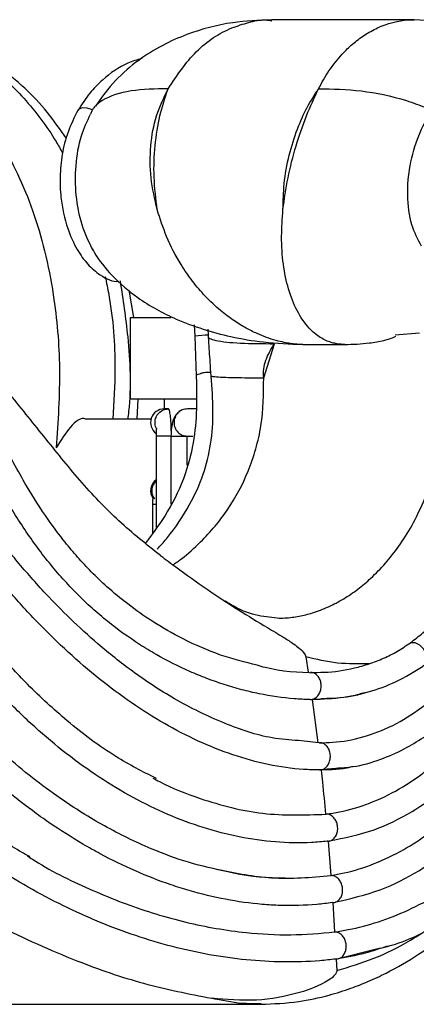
# Model space of a CAD drawing. Header units: millimetres. Extents: x 59 to 109, y 26 to 144.
# Tile 73 of 158: x 70.43 to 71.88, y 82.53 to 86.15. Entities that reach past the tile are written whole.
import ezdxf

# ---------------------------------------------------------------- set-up
doc = ezdxf.new("R2010")
doc.units = ezdxf.units.MM

msp = doc.modelspace()

# ---------------------------------------------------------------- linework, layer by layer
at = {"color": 7, "linetype": 'Continuous', "lineweight": 25}
for p, q in [((71.87689, 86.14642), (71.35351, 86.14642)), ((70.69407, 85.81484), (70.68697, 85.79967)), ((70.69339, 85.81371), (70.69433, 85.81534)), ((70.84624, 85.05258), (70.82928, 85.15303)), ((70.83348, 85.05258), (70.83348, 84.75259)), ((70.83348, 85.05258), (70.98367, 85.05258)), ((71.06898, 85.02521), (71.07132, 84.98326)), ((71.07132, 84.98326), (71.07628, 84.83694)), ((71.12105, 84.98736), (71.12021, 85.00878)), ((71.1215, 84.97829), (71.12105, 84.98736)), ((71.89617, 84.99511), (71.80727, 84.98691)), ((71.3239, 84.83045), (71.36406, 84.95577)), ((71.46746, 84.95298), (71.622, 84.95298)), ((71.13079, 84.83685), (71.1298, 84.85056)), ((70.83348, 84.75259), (71.07571, 84.75259)), ((70.85893, 84.67826), (70.86312, 84.75259)), ((70.95848, 84.75259), (70.95848, 84.716)), ((70.97445, 84.716), (70.95848, 84.716)), ((71.07566, 84.716), (71.04335, 84.716)), ((70.91, 84.67826), (70.67175, 84.67826)), ((70.98325, 84.6185), (70.98325, 84.36624)), ((70.92931, 84.61635), (70.92931, 84.27986)), ((71.04334, 84.50973), (71.04334, 84.616)), ((71.04335, 84.616), (71.06314, 84.616)), ((70.91513, 84.36512), (70.91513, 84.25935)), ((70.93683, 84.20514), (70.93285, 84.20061)), ((71.47863, 83.80445), (71.48751, 83.74783)), ((71.49544, 83.7476), (71.49548, 83.7476)), ((71.50225, 83.64746), (71.52304, 83.48888)), ((71.50261, 83.64979), (71.51663, 83.65048)), ((71.54768, 83.48668), (71.45205, 83.49676)), ((71.52908, 83.48884), (71.52909, 83.48884)), ((71.55604, 83.39288), (71.58928, 83.39575)), ((71.55141, 83.22635), (71.55401, 83.22669)), ((71.56037, 83.12726), (71.55755, 83.12696)), ((71.55818, 83.12695), (71.55755, 83.12696)), ((71.56037, 83.12726), (71.57057, 83.00065)), ((71.57057, 83.00065), (71.57167, 83.00083)), ((71.577, 82.90125), (71.57659, 82.90126)), ((71.57767, 82.90141), (71.58456, 82.79337)), ((71.58456, 82.79337), (71.58521, 82.79346)), ((71.60277, 82.69665), (71.7285, 82.72878)), ((71.58992, 82.6938), (71.58961, 82.6938)), ((71.5902, 82.69387), (71.59238, 82.65191)), ((70.12181, 82.52754), (71.31445, 82.52754))]:
    msp.add_line(p, q, dxfattribs=at)
at = {"color": 1, "linetype": 'Continuous', "lineweight": 25, "flags": 128}
for points in [[(70.69433, 85.81534), (70.67526, 85.82214), (70.65787, 85.82309), (70.6452, 85.81799), (70.64141, 85.81351)], [(71.90486, 83.7671), (71.90649, 83.76795), (71.91797, 83.77929), (71.9231, 83.79595), (71.92101, 83.81512), (71.91206, 83.83352), (71.89777, 83.84806), (71.88056, 83.85624), (71.86335, 83.85669)]]:
    msp.add_lwpolyline(points, dxfattribs=at)
at = {"color": 1, "linetype": 'Continuous', "lineweight": 25}
msp.add_arc((71.12112, 84.68161), 0.30575, 90.01466, 99.37398, dxfattribs=at)
at = {"color": 7, "linetype": 'Continuous', "lineweight": 25}
for centre, start, end in [((70.95848, 84.666), 90, 233.53068), ((70.95848, 84.41486), 125.6813, 215.2416)]:
    msp.add_arc(centre, 0.05, start, end, dxfattribs=at)
at = {"color": 1, "linetype": 'Continuous', "lineweight": 25}
for points, knots in [([(69.67573, 86.14206), (69.68065, 86.14172), (69.70737, 86.13987), (69.7913, 86.12551), (69.93246, 86.0837), (70.06653, 86.00721), (70.15929, 85.93284), (70.21486, 85.88006), (70.26484, 85.82481), (70.31196, 85.76423), (70.36583, 85.68359), (70.42292, 85.57811), (70.47793, 85.4436), (70.52196, 85.29478), (70.55962, 85.10106), (70.58086, 84.8578), (70.56798, 84.66998), (70.5613, 84.57269)], [0, 0, 0, 0, 0.00762899, 0.04137997, 0.13118098, 0.23321846, 0.27521553, 0.31170357, 0.34908573, 0.38744931, 0.42688055, 0.49413952, 0.56579101, 0.64210216, 0.72317427, 0.85660286, 1, 1, 1, 1]), ([(69.81335, 86.14319), (69.86618, 86.14174), (69.94884, 86.13946), (70.0582, 86.11005), (70.1715, 86.06781), (70.30613, 85.98998), (70.448, 85.86078), (70.53654, 85.74284), (70.57715, 85.67065), (70.58506, 85.65659)], [0, 0, 0, 0, 0.1685058, 0.2636688, 0.359252, 0.551889, 0.748373, 0.950991, 1, 1, 1, 1]), ([(70.97259, 85.89281), (71.00553, 85.94183), (71.07319, 86.04249), (71.18114, 86.11002), (71.26851, 86.13728), (71.31772, 86.14848), (71.34602, 86.14428), (71.35337, 86.14319)], [0, 0, 0, 0, 0.3174973, 0.6520086, 0.7986988, 0.9477408, 1, 1, 1, 1]), ([(71.52512, 85.89281), (71.53763, 85.91528), (71.56408, 85.96281), (71.60717, 86.0163), (71.65117, 86.05908), (71.69448, 86.09172), (71.76219, 86.12892), (71.82444, 86.14643), (71.86994, 86.14588), (71.87678, 86.1458)], [0, 0, 0, 0, 0.1381507, 0.2921876, 0.4043816, 0.5245629, 0.6530398, 0.9478886, 1, 1, 1, 1]), ([(71.46746, 84.95312), (71.46539, 84.95308), (71.45701, 84.95294), (71.44185, 84.95395), (71.4212, 84.95627), (71.39696, 84.96058), (71.36741, 84.96772), (71.33429, 84.9784), (71.29756, 84.99333), (71.25741, 85.01343), (71.21225, 85.04124), (71.1615, 85.07951), (71.11037, 85.12752), (71.06188, 85.18432), (71.01234, 85.25611), (70.96577, 85.34406), (70.94331, 85.41516), (70.93274, 85.4486)], [0, 0, 0, 0, 0.0103091, 0.0417743, 0.0742262, 0.1113095, 0.1571515, 0.2115141, 0.2641812, 0.3268911, 0.3988311, 0.4789959, 0.5754537, 0.6626472, 0.749779, 0.8823281, 1, 1, 1, 1]), ([(71.62238, 84.95324), (71.6177, 84.95324), (71.60587, 84.95323), (71.58866, 84.95586), (71.57008, 84.96055), (71.55156, 84.96773), (71.52404, 84.98276), (71.48642, 85.0145), (71.4458, 85.07271), (71.4137, 85.15302), (71.39446, 85.24585), (71.38733, 85.34515), (71.39242, 85.41565), (71.39479, 85.4486)], [0, 0, 0, 0, 0.0296307, 0.0749923, 0.1120585, 0.1578864, 0.2122386, 0.3274985, 0.4793897, 0.6197304, 0.751974, 0.8841092, 1, 1, 1, 1]), ([(70.74167, 85.20252), (70.74622, 85.18023), (70.76889, 85.06937), (70.78253, 84.89288), (70.7734, 84.74034), (70.76969, 84.67826)], [0, 0, 0, 0, 0.1298974, 0.6459525, 1, 1, 1, 1]), ([(71.07695, 84.8379), (71.07687, 84.83864), (71.07667, 84.84064), (71.08251, 84.84384), (71.08972, 84.84599), (71.09466, 84.84709), (71.09559, 84.84727), (71.09625, 84.8474)], [0, 0, 0, 0, 0.21358086, 0.57779891, 0.92346957, 0.94576189, 1, 1, 1, 1]), ([(70.99064, 84.14297), (71.00142, 84.15041), (71.03681, 84.17482), (71.08869, 84.2222), (71.14547, 84.28327), (71.2076, 84.36585), (71.25958, 84.46111), (71.2961, 84.56776), (71.32231, 84.68191), (71.32327, 84.77129), (71.3239, 84.83045)], [0, 0, 0, 0, 0.05647379, 0.18553681, 0.29269422, 0.39672811, 0.59404477, 0.69750805, 0.79974603, 1, 1, 1, 1]), ([(71.37325, 83.94762), (71.38284, 83.94747), (71.40955, 83.94704), (71.45282, 83.95333), (71.50628, 83.96625), (71.56115, 83.98702), (71.61694, 84.01637), (71.6689, 84.05163), (71.72034, 84.09466), (71.77101, 84.14651), (71.82185, 84.21088), (71.8691, 84.28547), (71.91247, 84.37366), (71.94858, 84.47361), (71.97488, 84.58613), (71.9896, 84.70667), (71.9886, 84.78922), (71.98811, 84.83045)], [0, 0, 0, 0, 0.0374887, 0.1043364, 0.1670435, 0.2428159, 0.3141352, 0.3809911, 0.4434338, 0.5147904, 0.5823563, 0.653517, 0.7218106, 0.7927989, 0.8613783, 0.9307522, 1, 1, 1, 1]), ([(71.31446, 82.52946), (71.29084, 82.52929), (71.22972, 82.52886), (71.1691, 82.54187), (71.13191, 82.54986)], [0, 0, 0, 0, 0.3864558, 1, 1, 1, 1])]:
    msp.add_open_spline(points, degree=3, knots=knots, dxfattribs=at)
at = {"color": 7, "linetype": 'Continuous', "lineweight": 25}
for points, knots in [([(70.5989, 85.71016), (70.57613, 85.74311), (70.53062, 85.80896), (70.44636, 85.89739), (70.35617, 85.97211), (70.25665, 86.03521), (70.14085, 86.08972), (69.99106, 86.13599), (69.87622, 86.14272), (69.81325, 86.14642)], [0, 0, 0, 0, 0.12844672, 0.25669614, 0.39010474, 0.50260143, 0.63334023, 0.79892009, 1, 1, 1, 1]), ([(71.35326, 86.14642), (71.30521, 86.14434), (71.19831, 86.13972), (71.0642, 86.10393), (70.94974, 86.05348), (70.861, 85.99793), (70.7751, 85.92516), (70.72903, 85.86191), (70.70535, 85.8294)], [0, 0, 0, 0, 0.1893994, 0.4213525, 0.5514284, 0.6911184, 0.8412409, 1, 1, 1, 1]), ([(72.35186, 86.00688), (72.34952, 86.00862), (72.3287, 86.02416), (72.273, 86.05623), (72.17524, 86.09977), (72.03882, 86.13791), (71.93404, 86.1434), (71.87659, 86.14642)], [0, 0, 0, 0, 0.0187206, 0.166741, 0.3782335, 0.6590763, 1, 1, 1, 1]), ([(70.46514, 83.0692), (70.45238, 83.07632), (70.39202, 83.10999), (70.2943, 83.17773), (70.1742, 83.26813), (70.05981, 83.36534), (69.94707, 83.47233), (69.83345, 83.59386), (69.72889, 83.71961), (69.63537, 83.84618), (69.55661, 83.96466), (69.48804, 84.07812), (69.4183, 84.20484), (69.33879, 84.36717), (69.24787, 84.58377), (69.17482, 84.79586), (69.11926, 84.98543), (69.07963, 85.13507), (69.04077, 85.29628), (69.00303, 85.46924), (68.96378, 85.65246), (68.92239, 85.84881), (68.87604, 85.97045), (68.85192, 86.03375)], [0, 0, 0, 0, 0.0144904, 0.0685566, 0.1149136, 0.1586246, 0.210244, 0.2595745, 0.3110325, 0.3577438, 0.3993658, 0.4357564, 0.4726921, 0.5233403, 0.5882808, 0.6677986, 0.7064925, 0.7479876, 0.7922687, 0.839315, 0.8892827, 0.9423873, 1, 1, 1, 1]), ([(70.87562, 86.0042), (70.85845, 85.99908), (70.80738, 85.98387), (70.74304, 85.93841), (70.6822, 85.87717), (70.65536, 85.83527), (70.64141, 85.81351)], [0, 0, 0, 0, 0.1896164, 0.5638116, 0.7733834, 1, 1, 1, 1]), ([(71.58961, 82.6938), (71.56967, 82.69164), (71.50538, 82.68466), (71.39547, 82.68146), (71.25997, 82.689), (71.12409, 82.70815), (70.98842, 82.73802), (70.85351, 82.77824), (70.74213, 82.82003), (70.63184, 82.86778), (70.52274, 82.92137), (70.39418, 82.99469), (70.26842, 83.07674), (70.14585, 83.16722), (70.02691, 83.26592), (69.93116, 83.35485), (69.83826, 83.44869), (69.7483, 83.54741), (69.64551, 83.6734), (69.54839, 83.80679), (69.4572, 83.94706), (69.3723, 84.09391), (69.30717, 84.22157), (69.24624, 84.3527), (69.18945, 84.48715), (69.1278, 84.65306), (69.07246, 84.82296), (69.02298, 84.99613), (68.97827, 85.17158), (68.92659, 85.39756), (68.87969, 85.61929), (68.8328, 85.83511), (68.79398, 85.93165), (68.77462, 85.9798)], [0, 0, 0, 0, 0.0151889, 0.0489657, 0.082741, 0.1165152, 0.150288, 0.1840599, 0.217831, 0.2347129, 0.2684832, 0.3022535, 0.3360234, 0.3697929, 0.4035629, 0.4373326, 0.4542142, 0.4879845, 0.5217552, 0.555526, 0.5892965, 0.6230671, 0.6568375, 0.6737194, 0.7074885, 0.7412564, 0.7750239, 0.8087886, 0.8425527, 0.8763143, 0.9379361, 0.9690462, 1, 1, 1, 1]), ([(71.57659, 82.90126), (71.55736, 82.8989), (71.49412, 82.89113), (71.40779, 82.88918), (71.29599, 82.89553), (71.18394, 82.91115), (71.07238, 82.93809), (70.96166, 82.97306), (70.85197, 83.01585), (70.74422, 83.06847), (70.63828, 83.12793), (70.55509, 83.18088), (70.45341, 83.25344), (70.35418, 83.33227), (70.25854, 83.41884), (70.16595, 83.51102), (70.0944, 83.58918), (70.00843, 83.69214), (69.92604, 83.80023), (69.84882, 83.91486), (69.7758, 84.03416), (69.70706, 84.15803), (69.64441, 84.28762), (69.58659, 84.42119), (69.5443, 84.5312), (69.49673, 84.67234), (69.45445, 84.81694), (69.42001, 84.966), (69.3921, 85.11821), (69.37158, 85.2738), (69.36219, 85.44528), (69.36786, 85.58831), (69.38118, 85.69523), (69.40103, 85.78495), (69.43026, 85.87534), (69.46246, 85.92959), (69.48036, 85.95974)], [0, 0, 0, 0, 0.016775, 0.0551896, 0.0743856, 0.112796, 0.1512035, 0.1703987, 0.2088032, 0.2472065, 0.2664011, 0.3048024, 0.3239967, 0.3623972, 0.4007961, 0.4199911, 0.4583903, 0.4775843, 0.5159838, 0.5543832, 0.5735778, 0.6119775, 0.6503771, 0.6695721, 0.7079727, 0.7271672, 0.7655695, 0.8039748, 0.8231709, 0.8615878, 0.9000279, 0.9262196, 0.9457878, 0.9624861, 0.9791478, 1, 1, 1, 1]), ([(71.19226, 83.01442), (71.14409, 83.02488), (71.05008, 83.04528), (70.89825, 83.10175), (70.73916, 83.17936), (70.55918, 83.29185), (70.37194, 83.43919), (70.1809, 83.62808), (70.01932, 83.82699), (69.88601, 84.02602), (69.7821, 84.21051), (69.69585, 84.39256), (69.63104, 84.55503), (69.57965, 84.7066), (69.53517, 84.86065), (69.49637, 85.02947), (69.46533, 85.21826), (69.45058, 85.38567), (69.45039, 85.53598), (69.46031, 85.65901), (69.48199, 85.76445), (69.51199, 85.84681), (69.53391, 85.88292), (69.54489, 85.901)], [0, 0, 0, 0, 0.0507013, 0.0989611, 0.159823, 0.2188206, 0.2961121, 0.3742982, 0.4531533, 0.5126165, 0.5714757, 0.623515, 0.6714626, 0.7069423, 0.7456859, 0.792339, 0.835444, 0.8852128, 0.9123352, 0.9407419, 0.9701895, 0.985077, 1, 1, 1, 1]), ([(70.9726, 85.89282), (70.92567, 85.89202), (70.83298, 85.89044), (70.74344, 85.86179), (70.70426, 85.83059), (70.69527, 85.81662), (70.6934, 85.81371)], [0, 0, 0, 0, 0.3990705, 0.7882656, 0.9558946, 1, 1, 1, 1]), ([(70.93275, 85.4486), (70.92378, 85.48757), (70.90575, 85.56594), (70.90614, 85.68399), (70.92586, 85.79644), (70.957, 85.86065), (70.97259, 85.8928)], [0, 0, 0, 0, 0.2472476, 0.4971481, 0.7482561, 1, 1, 1, 1]), ([(70.93274, 85.4486), (70.92791, 85.4884), (70.91824, 85.56789), (70.92314, 85.68555), (70.94026, 85.79704), (70.96181, 85.86074), (70.97271, 85.89297)], [0, 0, 0, 0, 0.2477271, 0.4946595, 0.744357, 1, 1, 1, 1]), ([(71.3948, 85.4486), (71.40019, 85.48757), (71.41105, 85.56594), (71.44157, 85.68399), (71.4802, 85.79644), (71.51014, 85.86065), (71.52513, 85.8928)], [0, 0, 0, 0, 0.2472477, 0.4971481, 0.7482566, 1, 1, 1, 1]), ([(71.39483, 85.44859), (71.39557, 85.48013), (71.39713, 85.54735), (71.41559, 85.64816), (71.44527, 85.74267), (71.48199, 85.82468), (71.51109, 85.87064), (71.52522, 85.89297)], [0, 0, 0, 0, 0.1967677, 0.4193398, 0.6301745, 0.8203222, 1, 1, 1, 1]), ([(71.52512, 85.89281), (71.5768, 85.89201), (71.67888, 85.89044), (71.8165, 85.86179), (71.9036, 85.83059), (71.93338, 85.81662), (71.93958, 85.81371)], [0, 0, 0, 0, 0.3990698, 0.7882657, 0.9558941, 1, 1, 1, 1]), ([(71.5876, 82.90377), (71.64273, 82.91616), (71.74667, 82.93952), (71.88808, 83.01114), (72.0021, 83.09022), (72.08799, 83.16556), (72.15345, 83.2325), (72.20695, 83.29397), (72.25562, 83.3559), (72.30962, 83.43153), (72.3725, 83.53041), (72.44559, 83.66412), (72.51691, 83.82041), (72.57869, 83.98404), (72.62656, 84.13697), (72.67056, 84.30565), (72.7126, 84.51398), (72.7444, 84.77319), (72.75231, 85.04243), (72.73612, 85.25789), (72.70876, 85.41719), (72.67905, 85.53549), (72.63776, 85.64989), (72.58522, 85.75253), (72.5227, 85.8347), (72.45995, 85.89273), (72.41404, 85.91111), (72.39406, 85.91911)], [0, 0, 0, 0, 0.0677564, 0.1277673, 0.1768614, 0.2147802, 0.2425004, 0.2673148, 0.2911529, 0.3143394, 0.3499437, 0.392248, 0.4408212, 0.4867379, 0.5265528, 0.560456, 0.6142539, 0.6786446, 0.7431606, 0.8001798, 0.828176, 0.8576464, 0.8884784, 0.9197957, 0.949764, 0.9781303, 1, 1, 1, 1]), ([(70.64142, 85.81352), (70.62834, 85.78773), (70.60332, 85.73838), (70.58194, 85.65428), (70.57429, 85.57245), (70.57784, 85.47896), (70.59856, 85.38435), (70.63567, 85.30251), (70.67632, 85.24548), (70.72584, 85.20432), (70.76855, 85.18152), (70.79144, 85.18554), (70.7915, 85.18555)], [0, 0, 0, 0, 0.1209672, 0.2314028, 0.332848, 0.4222534, 0.5671759, 0.6815682, 0.7804891, 0.8771131, 0.999634, 1, 1, 1, 1]), ([(71.57167, 83.00083), (71.58769, 83.00381), (71.64053, 83.01366), (71.73001, 83.04203), (71.86553, 83.10649), (72.02163, 83.21982), (72.18889, 83.40269), (72.33701, 83.63005), (72.46265, 83.89666), (72.56263, 84.19346), (72.63107, 84.50082), (72.666, 84.79284), (72.67165, 85.04581), (72.6553, 85.26515), (72.62391, 85.43318), (72.58353, 85.56083), (72.54288, 85.65304), (72.49317, 85.73135), (72.43823, 85.79005), (72.38105, 85.82388), (72.33552, 85.84313), (72.30909, 85.83698), (72.30154, 85.83522)], [0, 0, 0, 0, 0.0207551, 0.068468, 0.1161764, 0.1991078, 0.2805303, 0.3619497, 0.4433663, 0.5247671, 0.6054703, 0.6768605, 0.736511, 0.7853477, 0.8340502, 0.8612811, 0.888484, 0.9159743, 0.9434336, 0.9670027, 0.990571, 1, 1, 1, 1]), ([(71.9039, 85.31429), (71.89069, 85.33941), (71.86207, 85.39383), (71.84935, 85.50046), (71.85911, 85.61424), (71.89091, 85.72319), (71.92342, 85.78365), (71.93958, 85.81371)], [0, 0, 0, 0, 0.1755439, 0.3802892, 0.5752709, 0.788825, 1, 1, 1, 1]), ([(70.69707, 85.29874), (70.6823, 85.32869), (70.65313, 85.38782), (70.63199, 85.50037), (70.63151, 85.6142), (70.64898, 85.71781), (70.67539, 85.77384), (70.68743, 85.79939)], [0, 0, 0, 0, 0.2096968, 0.4139588, 0.6084804, 0.8215304, 1, 1, 1, 1]), ([(71.56452, 83.1287), (71.61966, 83.13938), (71.72233, 83.15926), (71.86184, 83.22794), (71.97416, 83.30579), (72.06224, 83.3842), (72.13584, 83.46211), (72.20854, 83.55125), (72.28493, 83.66126), (72.35914, 83.78905), (72.42113, 83.91614), (72.47013, 84.03341), (72.5179, 84.1653), (72.56821, 84.33518), (72.61316, 84.54943), (72.63981, 84.78158), (72.64306, 85.00508), (72.62504, 85.20245), (72.59817, 85.33682), (72.57213, 85.42923), (72.54688, 85.50233), (72.51116, 85.58096), (72.46437, 85.65916), (72.4065, 85.72553), (72.35813, 85.77018), (72.32888, 85.77613), (72.32592, 85.77674)], [0, 0, 0, 0, 0.0757397, 0.1410272, 0.1950393, 0.2379838, 0.27329, 0.3101163, 0.3567138, 0.4055073, 0.4492596, 0.4844256, 0.5167207, 0.5690496, 0.6312578, 0.6920472, 0.751337, 0.8034527, 0.8456906, 0.8607527, 0.8819262, 0.9094052, 0.9344034, 0.9632784, 0.9962836, 1, 1, 1, 1]), ([(71.55401, 83.22669), (71.57014, 83.22915), (71.62321, 83.23723), (71.71309, 83.2641), (71.82194, 83.31577), (71.9277, 83.3871), (72.02908, 83.47731), (72.14476, 83.60777), (72.2678, 83.79055), (72.38492, 84.03114), (72.46121, 84.25152), (72.51474, 84.46407), (72.54849, 84.6604), (72.56411, 84.87777), (72.55881, 85.07799), (72.53678, 85.24429), (72.50338, 85.38016), (72.46816, 85.47833), (72.42822, 85.55823), (72.37929, 85.62929), (72.31937, 85.6857), (72.2715, 85.69128), (72.25079, 85.6937)], [0, 0, 0, 0, 0.0236439, 0.0778035, 0.1319582, 0.1858551, 0.2397547, 0.293653, 0.3807461, 0.4666157, 0.5469447, 0.5870137, 0.6535132, 0.7115001, 0.7631681, 0.8147482, 0.8483264, 0.8818687, 0.9074869, 0.933073, 0.9710415, 1, 1, 1, 1]), ([(71.55755, 83.12696), (71.53836, 83.1252), (71.47527, 83.11942), (71.3671, 83.12167), (71.23393, 83.14029), (71.10169, 83.17469), (70.97136, 83.2234), (70.80088, 83.30642), (70.63678, 83.41484), (70.48187, 83.54516), (70.37077, 83.65323), (70.22989, 83.8103), (70.10074, 83.98564), (69.98488, 84.17634), (69.90497, 84.32655), (69.82379, 84.50166), (69.75112, 84.68954), (69.69284, 84.88706), (69.65634, 85.07247), (69.64932, 85.21759), (69.65835, 85.29896), (69.66018, 85.31553)], [0, 0, 0, 0, 0.0218208, 0.071753, 0.1216921, 0.1714407, 0.2211847, 0.2709264, 0.3705629, 0.4202981, 0.4700325, 0.519766, 0.6193504, 0.6690808, 0.7188118, 0.7685419, 0.8356374, 0.8892564, 0.9385372, 0.9874852, 1, 1, 1, 1]), ([(70.92961, 83.35734), (70.87967, 83.38275), (70.76706, 83.44006), (70.60857, 83.5602), (70.46196, 83.69403), (70.33889, 83.82857), (70.22582, 83.97173), (70.11323, 84.138), (70.00891, 84.32093), (69.91362, 84.52058), (69.84421, 84.69631), (69.79342, 84.85834), (69.75995, 84.99508), (69.73504, 85.14487), (69.74146, 85.25317), (69.74473, 85.30819)], [0, 0, 0, 0, 0.08291987, 0.18698649, 0.27724224, 0.35390244, 0.42876808, 0.51378515, 0.60829608, 0.68918259, 0.78162501, 0.83240172, 0.88623933, 0.94220116, 1, 1, 1, 1]), ([(70.69166, 85.30851), (70.69454, 85.30319), (70.7147, 85.26604), (70.76809, 85.20059), (70.86899, 85.11398), (71.01577, 85.03404), (71.17389, 84.98531), (71.32906, 84.95859), (71.41945, 84.95495), (71.46798, 84.95299)], [0, 0, 0, 0, 0.0203544, 0.1420542, 0.2796011, 0.4613782, 0.6994154, 0.8386122, 1, 1, 1, 1]), ([(70.82567, 84.67826), (70.82677, 84.6877), (70.83843, 84.78789), (70.83217, 84.95957), (70.80799, 85.11821), (70.79757, 85.18656)], [0, 0, 0, 0, 0.0558469, 0.5931987, 1, 1, 1, 1]), ([(71.5279, 83.38886), (71.50881, 83.38933), (71.44636, 83.39089), (71.3402, 83.40649), (71.21073, 83.44202), (71.0832, 83.49313), (70.95837, 83.55786), (70.83675, 83.63469), (70.71882, 83.72259), (70.60495, 83.82049), (70.49534, 83.92737), (70.35488, 84.08036), (70.22398, 84.24913), (70.1051, 84.43291), (70.02228, 84.57792), (69.9483, 84.73279), (69.89574, 84.87465), (69.86432, 85.00031), (69.85313, 85.08262), (69.85292, 85.13147), (69.85287, 85.14405)], [0, 0, 0, 0, 0.0262889, 0.0859813, 0.1456631, 0.2053354, 0.2650008, 0.3246594, 0.3843151, 0.4439672, 0.5036155, 0.5632621, 0.6826701, 0.7423203, 0.8019754, 0.8616521, 0.9219543, 0.9552777, 0.9884807, 1, 1, 1, 1]), ([(71.45205, 83.49676), (71.41979, 83.49914), (71.32841, 83.50588), (71.17462, 83.55895), (71.00265, 83.64204), (70.84801, 83.74385), (70.72089, 83.84497), (70.61521, 83.94176), (70.53397, 84.02456), (70.47005, 84.09485), (70.42028, 84.15288), (70.37446, 84.20932), (70.32812, 84.26951), (70.26893, 84.351), (70.19018, 84.46969), (70.11277, 84.60219), (70.04726, 84.73487), (69.99688, 84.85456), (69.96182, 84.9674), (69.94091, 85.06754), (69.93899, 85.12232), (69.93802, 85.14997)], [0, 0, 0, 0, 0.04879607, 0.1382493, 0.2347223, 0.31842256, 0.38993994, 0.44980878, 0.50390262, 0.53756878, 0.56931641, 0.59917299, 0.62738579, 0.66235909, 0.72162968, 0.79840312, 0.84327962, 0.89225484, 0.94501247, 0.97223926, 1, 1, 1, 1]), ([(67.63539, 85.02826), (67.78614, 84.87925), (68.08763, 84.58122), (68.55536, 84.15354), (69.03005, 83.73539), (69.44261, 83.40231), (69.78851, 83.15128), (70.06356, 82.97239), (70.34613, 82.81373), (70.62007, 82.68998), (70.88275, 82.59866), (71.04869, 82.56616), (71.1319, 82.54986)], [0, 0, 0, 0, 0.1415498, 0.283106, 0.4250454, 0.5669534, 0.6427886, 0.7186129, 0.7952359, 0.8718348, 0.9357247, 1, 1, 1, 1]), ([(71.62148, 84.95299), (71.65192, 84.95391), (71.70085, 84.9554), (71.75395, 84.96471), (71.78364, 84.97263), (71.79774, 84.97763), (71.80587, 84.98157), (71.8079, 84.98264), (71.80839, 84.9829)], [0, 0, 0, 0, 0.4561715, 0.7334548, 0.8224115, 0.953706, 0.9887601, 1, 1, 1, 1]), ([(71.1215, 84.97831), (71.12274, 84.97724), (71.1275, 84.97316), (71.15701, 84.96453), (71.23359, 84.9566), (71.32028, 84.95604), (71.36405, 84.95575)], [0, 0, 0, 0, 0.0589584, 0.2260542, 0.6092019, 1, 1, 1, 1]), ([(71.1298, 84.85056), (71.12875, 84.86636), (71.12682, 84.89533), (71.12406, 84.93801), (71.12236, 84.96487), (71.12151, 84.97832)], [0, 0, 0, 0, 0.37469962, 0.68690575, 1, 1, 1, 1]), ([(71.32389, 84.83045), (71.32349, 84.84141), (71.32266, 84.86389), (71.33459, 84.90921), (71.35197, 84.93667), (71.36406, 84.95577)], [0, 0, 0, 0, 0.224229, 0.4602349, 1, 1, 1, 1]), ([(71.07595, 84.84636), (71.07696, 84.80787), (71.0791, 84.72658), (71.07014, 84.60292), (71.03827, 84.47025), (70.97582, 84.339), (70.91803, 84.26087), (70.8898, 84.22271)], [0, 0, 0, 0, 0.1659246, 0.3505139, 0.5537841, 0.7820521, 1, 1, 1, 1]), ([(70.93689, 84.20509), (70.94834, 84.21783), (70.99139, 84.26578), (71.05063, 84.35608), (71.10441, 84.47189), (71.13264, 84.58845), (71.14052, 84.70919), (71.13406, 84.79401), (71.1308, 84.83685)], [0, 0, 0, 0, 0.0777789, 0.292508, 0.4729072, 0.6399577, 0.8181859, 1, 1, 1, 1]), ([(71.1298, 84.85056), (71.12438, 84.85038), (71.11327, 84.85001), (71.10216, 84.84855), (71.09692, 84.84754), (71.09625, 84.8474)], [0, 0, 0, 0, 0.4539598, 0.9297021, 1, 1, 1, 1]), ([(71.13079, 84.83685), (71.13482, 84.83618), (71.15052, 84.83356), (71.21168, 84.83087), (71.28645, 84.83062), (71.32389, 84.83049)], [0, 0, 0, 0, 0.146848, 0.5727081, 1, 1, 1, 1]), ([(71.86335, 83.85669), (71.87875, 83.86843), (71.91867, 83.89888), (71.97686, 83.95893), (72.03447, 84.04028), (72.08212, 84.1348), (72.1226, 84.24167), (72.15777, 84.35563), (72.19421, 84.472), (72.23354, 84.58842), (72.27647, 84.7092), (72.30082, 84.79402), (72.31311, 84.83685)], [0, 0, 0, 0, 0.0703185, 0.1823246, 0.2943583, 0.4063854, 0.5184291, 0.6305574, 0.7247594, 0.8119909, 0.9050592, 1, 1, 1, 1]), ([(71.30011, 83.77358), (71.25516, 83.78489), (71.16306, 83.80807), (71.03406, 83.86533), (70.92018, 83.92964), (70.82716, 83.99506), (70.75278, 84.05666), (70.69175, 84.11514), (70.64057, 84.17014), (70.58743, 84.23346), (70.52351, 84.31906), (70.44394, 84.44399), (70.35165, 84.61754), (70.27954, 84.74106), (70.23963, 84.80942)], [0, 0, 0, 0, 0.1042105, 0.2135001, 0.305574, 0.3812006, 0.4478101, 0.4998923, 0.5474427, 0.5927529, 0.6566507, 0.7448311, 0.8587816, 1, 1, 1, 1]), ([(70.94439, 84.17703), (70.89293, 84.21797), (70.78956, 84.30022), (70.64761, 84.45083), (70.51583, 84.61599), (70.42852, 84.72417), (70.38487, 84.77826)], [0, 0, 0, 0, 0.2512088, 0.5046282, 0.7522852, 1, 1, 1, 1]), ([(71.49335, 83.64764), (71.47438, 83.64841), (71.41246, 83.65091), (71.32879, 83.66344), (71.22157, 83.68847), (71.13634, 83.71602), (71.03117, 83.75927), (70.94829, 83.80089), (70.8472, 83.8622), (70.76861, 83.9188), (70.6742, 83.99896), (70.60233, 84.07127), (70.51778, 84.17079), (70.43872, 84.27912), (70.34961, 84.42644), (70.26566, 84.58833), (70.20268, 84.6932), (70.1712, 84.74561)], [0, 0, 0, 0, 0.0362697, 0.1184265, 0.1594782, 0.2416238, 0.2826746, 0.3648215, 0.4058738, 0.4880323, 0.5290873, 0.6112633, 0.652319, 0.7344857, 0.8166306, 0.9083671, 1, 1, 1, 1]), ([(70.93204, 84.64146), (70.93076, 84.64322), (70.92563, 84.65026), (70.92364, 84.66617), (70.92717, 84.68561), (70.93834, 84.70219), (70.95489, 84.71375), (70.96793, 84.71525), (70.97445, 84.716)], [0, 0, 0, 0, 0.062491, 0.2500335, 0.4375198, 0.6249943, 0.8125066, 1, 1, 1, 1]), ([(70.98435, 84.63611), (70.98425, 84.6423), (70.98394, 84.66094), (70.98182, 84.6861), (70.97884, 84.70705), (70.97626, 84.71524), (70.97484, 84.71583), (70.97445, 84.716)], [0, 0, 0, 0, 0.1369494, 0.4126166, 0.6586641, 0.9052991, 1, 1, 1, 1]), ([(71.02867, 84.71366), (71.02357, 84.71179), (71.01402, 84.7083), (71.00009, 84.69449), (70.98963, 84.67381), (70.98402, 84.64574), (70.98351, 84.62624), (70.98324, 84.616)], [0, 0, 0, 0, 0.1648181, 0.308895, 0.5513333, 0.7643681, 1, 1, 1, 1]), ([(71.04335, 84.716), (71.03695, 84.71525), (71.02415, 84.71375), (71.00787, 84.70218), (70.99699, 84.68566), (70.99317, 84.666), (70.99699, 84.64635), (71.00787, 84.62982), (71.02415, 84.61825), (71.03695, 84.61675), (71.04335, 84.616)], [0, 0, 0, 0, 0.12499425, 0.25000607, 0.37498945, 0.49998127, 0.62501055, 0.74999393, 0.87500575, 1, 1, 1, 1]), ([(70.67171, 84.67748), (70.6712, 84.67774), (70.65297, 84.68705), (70.61396, 84.65658), (70.57849, 84.60007), (70.56131, 84.5727)], [0, 0, 0, 0, 0.0145421, 0.522708, 1, 1, 1, 1]), ([(70.92996, 84.64178), (70.92982, 84.64191), (70.92942, 84.64227), (70.9291, 84.64188), (70.9289, 84.64061), (70.92887, 84.63828), (70.92894, 84.63481), (70.92908, 84.63004), (70.92925, 84.62373), (70.92928, 84.61873), (70.9293, 84.616)], [0, 0, 0, 0, 0.0592803, 0.1600324, 0.265998, 0.3798211, 0.5046559, 0.6445016, 0.8055368, 1, 1, 1, 1]), ([(70.98481, 84.616), (70.98459, 84.616), (70.97791, 84.616), (70.96438, 84.616), (70.94661, 84.616), (70.93448, 84.616), (70.92879, 84.616), (70.92974, 84.616), (70.92988, 84.616)], [0, 0, 0, 0, 0.0079712, 0.2456639, 0.4833544, 0.7210421, 0.9587393, 1, 1, 1, 1]), ([(70.98422, 84.616), (70.98408, 84.616), (70.98365, 84.616), (70.99107, 84.616), (71.00495, 84.616), (71.02368, 84.616), (71.03679, 84.616), (71.04334, 84.616)], [0, 0, 0, 0, 0.1004182, 0.3253388, 0.5502602, 0.7751844, 1, 1, 1, 1]), ([(70.92931, 84.45116), (70.92589, 84.44792), (70.9177, 84.44016), (70.91207, 84.42269), (70.9124, 84.40258), (70.91892, 84.39111), (70.92218, 84.38537)], [0, 0, 0, 0, 0.1928549, 0.461876, 0.7309272, 1, 1, 1, 1]), ([(70.91798, 84.38639), (70.91763, 84.38621), (70.91682, 84.38581), (70.91608, 84.38347), (70.91551, 84.37942), (70.91516, 84.37329), (70.91513, 84.36783), (70.91511, 84.36486)], [0, 0, 0, 0, 0.1386971, 0.3166144, 0.5119064, 0.7338988, 1, 1, 1, 1]), ([(70.92931, 84.36486), (70.92741, 84.36486), (70.92065, 84.36486), (70.91551, 84.36486), (70.91593, 84.36486), (70.91608, 84.36486)], [0, 0, 0, 0, 0.20312327, 0.72035559, 1, 1, 1, 1]), ([(70.92206, 84.38561), (70.92155, 84.38626), (70.91961, 84.38874), (70.9185, 84.3903), (70.91769, 84.39144)], [0, 0, 0, 0, 0.2640115, 1, 1, 1, 1]), ([(71.58928, 83.39575), (71.61011, 83.39693), (71.66505, 83.40003), (71.74921, 83.42468), (71.83575, 83.46209), (71.90642, 83.50428), (71.96321, 83.54582), (72.01483, 83.58974), (72.06986, 83.64356), (72.13461, 83.71791), (72.20758, 83.81835), (72.28521, 83.94947), (72.36457, 84.1142), (72.40931, 84.24398), (72.433, 84.31272)], [0, 0, 0, 0, 0.06129491, 0.16166339, 0.2475956, 0.31952448, 0.37686691, 0.42451047, 0.48404175, 0.55802997, 0.64702922, 0.75065936, 0.86795239, 1, 1, 1, 1]), ([(70.94439, 84.17703), (70.9633, 84.16305), (71.05806, 84.09302), (71.18853, 84.00189), (71.3225, 83.92146), (71.39018, 83.88105), (71.4293, 83.856), (71.45482, 83.83678), (71.46996, 83.82287), (71.47726, 83.81028), (71.47827, 83.80597), (71.47863, 83.80445)], [0, 0, 0, 0, 0.1065359, 0.5340078, 0.7281577, 0.8391143, 0.9049616, 0.9448896, 0.9849885, 0.9947174, 1, 1, 1, 1]), ([(71.52908, 83.48884), (71.54531, 83.48916), (71.59836, 83.4902), (71.68867, 83.50668), (71.79841, 83.54887), (71.90507, 83.61514), (72.00673, 83.70475), (72.10136, 83.81679), (72.18776, 83.94674), (72.23725, 84.04685), (72.26172, 84.09634)], [0, 0, 0, 0, 0.0593735, 0.1941316, 0.3289203, 0.4637318, 0.5985562, 0.7333807, 0.8681888, 1, 1, 1, 1]), ([(71.37311, 83.94675), (71.3473, 83.94955), (71.2961, 83.95511), (71.22992, 83.97848), (71.18976, 84.00582), (71.18399, 84.00975)], [0, 0, 0, 0, 0.4652225, 0.9230625, 1, 1, 1, 1]), ([(71.7114, 83.77904), (71.72931, 83.78558), (71.76497, 83.7986), (71.81581, 83.82461), (71.84749, 83.84598), (71.86335, 83.85669)], [0, 0, 0, 0, 0.33485507, 0.66685572, 1, 1, 1, 1]), ([(71.71141, 83.77906), (71.67262, 83.7785), (71.5942, 83.77738), (71.51742, 83.79537), (71.47863, 83.80445)], [0, 0, 0, 0, 0.494712, 1, 1, 1, 1]), ([(71.51385, 83.74535), (71.45207, 83.74746), (71.38054, 83.74991), (71.30976, 83.77074), (71.30011, 83.77358)], [0, 0, 0, 0, 0.8636921, 1, 1, 1, 1]), ([(71.49544, 83.7476), (71.51247, 83.74756), (71.56623, 83.74742), (71.63859, 83.75723), (71.69336, 83.77364), (71.71141, 83.77905)], [0, 0, 0, 0, 0.2371172, 0.7485369, 1, 1, 1, 1]), ([(71.53411, 83.65135), (71.54106, 83.65172), (71.56482, 83.65298), (71.62278, 83.65402), (71.7083, 83.67374), (71.81118, 83.70995), (71.87725, 83.75032), (71.91039, 83.77057)], [0, 0, 0, 0, 0.0548233, 0.1875734, 0.457619, 0.7279764, 1, 1, 1, 1]), ([(71.4946, 83.64761), (71.49485, 83.64761), (71.49961, 83.64767), (71.50893, 83.64985), (71.5209, 83.65845), (71.52997, 83.67146), (71.53508, 83.68742), (71.53567, 83.7045), (71.5317, 83.7208), (71.5236, 83.7345), (71.51229, 83.74405), (71.50253, 83.74723), (71.49689, 83.74759), (71.49573, 83.7476), (71.49548, 83.7476)], [0, 0, 0, 0, 0.0060185, 0.1136071, 0.2212055, 0.3287076, 0.436058, 0.5432306, 0.6503277, 0.7574691, 0.8649561, 0.9724229, 0.9940482, 1, 1, 1, 1]), ([(71.4946, 83.64761), (71.49435, 83.64761), (71.49393, 83.64762), (71.49351, 83.64763), (71.49335, 83.64764)], [0, 0, 0, 0, 0.6034713, 1, 1, 1, 1]), ([(71.69432, 83.67297), (71.68733, 83.67083), (71.662, 83.6631), (71.59781, 83.65072), (71.54083, 83.64878), (71.50225, 83.64746)], [0, 0, 0, 0, 0.1095377, 0.396996, 1, 1, 1, 1]), ([(71.52891, 83.38884), (71.52916, 83.38884), (71.53389, 83.3889), (71.54316, 83.39108), (71.55504, 83.39966), (71.56399, 83.41268), (71.56897, 83.42864), (71.56945, 83.44573), (71.56538, 83.46203), (71.55722, 83.47573), (71.54588, 83.48528), (71.53612, 83.48846), (71.53049, 83.48882), (71.52933, 83.48884), (71.52909, 83.48884)], [0, 0, 0, 0, 0.0058962, 0.1135069, 0.2211108, 0.3286511, 0.4359917, 0.5431473, 0.6502226, 0.7573413, 0.864824, 0.9723031, 0.9941819, 1, 1, 1, 1]), ([(71.53469, 83.38884), (71.53244, 83.38885), (71.53017, 83.38886), (71.52791, 83.38886), (71.5279, 83.38886)], [0, 0, 0, 0, 0.9938348, 1, 1, 1, 1]), ([(71.52891, 83.38884), (71.52866, 83.38884), (71.52833, 83.38885), (71.52799, 83.38885), (71.5279, 83.38886)], [0, 0, 0, 0, 0.72955059, 1, 1, 1, 1]), ([(71.65003, 83.40099), (71.64752, 83.40028), (71.6092, 83.38938), (71.57069, 83.3891), (71.53469, 83.38884)], [0, 0, 0, 0, 0.065395, 1, 1, 1, 1]), ([(71.53469, 83.38884), (71.53634, 83.37381), (71.54228, 83.31977), (71.54758, 83.26551), (71.55141, 83.22635)], [0, 0, 0, 0, 0.2781598, 1, 1, 1, 1]), ([(70.91708, 83.3591), (70.92506, 83.35465), (70.98134, 83.32326), (71.11561, 83.27256), (71.32062, 83.21813), (71.4745, 83.22361), (71.55141, 83.22635)], [0, 0, 0, 0, 0.03942548, 0.27796352, 0.63912197, 1, 1, 1, 1]), ([(71.55818, 83.12695), (71.55842, 83.12695), (71.56313, 83.12697), (71.57226, 83.12919), (71.58371, 83.13774), (71.59204, 83.15073), (71.59628, 83.16664), (71.59599, 83.18368), (71.5912, 83.19994), (71.58245, 83.2136), (71.57073, 83.22314), (71.56084, 83.22631), (71.55527, 83.22668), (71.55418, 83.22669), (71.55401, 83.22669)], [0, 0, 0, 0, 0.005724, 0.1135326, 0.221346, 0.32905, 0.436543, 0.5438229, 0.6510416, 0.7582904, 0.8659566, 0.973614, 0.9958673, 1, 1, 1, 1]), ([(71.58521, 82.79346), (71.60178, 82.79616), (71.65517, 82.80485), (71.74544, 82.82882), (71.85523, 82.87163), (71.96354, 82.92904), (72.06461, 82.99838), (72.15852, 83.07672), (72.21533, 83.13614), (72.24381, 83.16593)], [0, 0, 0, 0, 0.07276564, 0.23451346, 0.39627253, 0.55804343, 0.71982705, 0.85951999, 1, 1, 1, 1]), ([(70.45437, 83.07388), (70.46812, 83.06497), (70.55054, 83.01155), (70.67305, 82.95463), (70.81789, 82.89539), (70.92772, 82.85845), (71.07511, 82.81818), (71.24091, 82.78975), (71.42376, 82.77941), (71.53096, 82.78872), (71.58456, 82.79337)], [0, 0, 0, 0, 0.0387411, 0.2321266, 0.3287614, 0.4253971, 0.5220342, 0.7154647, 0.8577391, 1, 1, 1, 1]), ([(71.7285, 82.72878), (71.75511, 82.73481), (71.84679, 82.75557), (71.99289, 82.83341), (72.15703, 82.94759), (72.25206, 83.04487), (72.29625, 83.0901)], [0, 0, 0, 0, 0.1339377, 0.46148, 0.7495751, 1, 1, 1, 1]), ([(71.31419, 82.52754), (71.35968, 82.52943), (71.44043, 82.53279), (71.55354, 82.55711), (71.63949, 82.584), (71.7087, 82.61117), (71.79221, 82.65004), (71.89565, 82.70976), (72.01065, 82.79472), (72.10663, 82.88202), (72.18078, 82.96227), (72.22294, 83.01061), (72.24247, 83.03737), (72.24389, 83.03933)], [0, 0, 0, 0, 0.1462039, 0.2595417, 0.3397299, 0.4037503, 0.4724513, 0.5976738, 0.7286735, 0.8449476, 0.9221876, 0.9943208, 1, 1, 1, 1]), ([(71.15873, 83.02258), (71.22328, 83.00972), (71.36125, 82.98223), (71.49787, 82.99425), (71.57057, 83.00065)], [0, 0, 0, 0, 0.46789, 1, 1, 1, 1]), ([(71.40296, 82.99065), (71.3396, 82.99276), (71.26944, 82.99509), (71.19907, 83.01272), (71.19226, 83.01442)], [0, 0, 0, 0, 0.9031671, 1, 1, 1, 1]), ([(71.577, 82.90125), (71.57723, 82.90126), (71.58192, 82.90132), (71.59099, 82.90346), (71.60231, 82.91201), (71.61046, 82.92497), (71.61451, 82.94086), (71.61401, 82.95787), (71.60904, 82.9741), (71.60015, 82.98775), (71.58835, 82.99727), (71.57845, 83.00046), (71.5729, 83.00082), (71.57182, 83.00083), (71.57167, 83.00083)], [0, 0, 0, 0, 0.0055957, 0.113468, 0.2213455, 0.329111, 0.4366336, 0.5439698, 0.6511799, 0.7584781, 0.8661743, 0.9738874, 0.9963934, 1, 1, 1, 1]), ([(71.59238, 82.65191), (71.63806, 82.6655), (71.7289, 82.69252), (71.84787, 82.75096), (71.91978, 82.7987), (71.94814, 82.81753)], [0, 0, 0, 0, 0.379816, 0.7553788, 1, 1, 1, 1]), ([(71.58992, 82.6938), (71.59015, 82.6938), (71.59357, 82.69382), (71.60138, 82.6952), (71.61227, 82.70161), (71.62146, 82.71341), (71.62684, 82.72857), (71.62762, 82.74263), (71.62562, 82.75647), (71.62087, 82.76973), (71.61137, 82.7827), (71.59918, 82.79124), (71.58997, 82.79342), (71.58537, 82.79346), (71.58521, 82.79346)], [0, 0, 0, 0, 0.0054702, 0.0829764, 0.1907561, 0.2980627, 0.4052043, 0.512342, 0.5653922, 0.6728635, 0.7805719, 0.8884192, 0.9962649, 1, 1, 1, 1]), ([(71.77757, 82.74132), (71.75076, 82.73208), (71.68844, 82.71061), (71.62586, 82.69995), (71.5902, 82.69387)], [0, 0, 0, 0, 0.4302291, 1, 1, 1, 1]), ([(71.59239, 82.65186), (71.59235, 82.65065), (71.59227, 82.6478), (71.59031, 82.64236), (71.58143, 82.62906), (71.53713, 82.59778), (71.44096, 82.56264), (71.29597, 82.53586), (71.187, 82.54514), (71.13191, 82.54984)], [0, 0, 0, 0, 0.0051393, 0.0121284, 0.0256395, 0.0848238, 0.3192607, 0.6558641, 1, 1, 1, 1])]:
    msp.add_open_spline(points, degree=3, knots=knots, dxfattribs=at)

doc.saveas('drawing.dxf')
